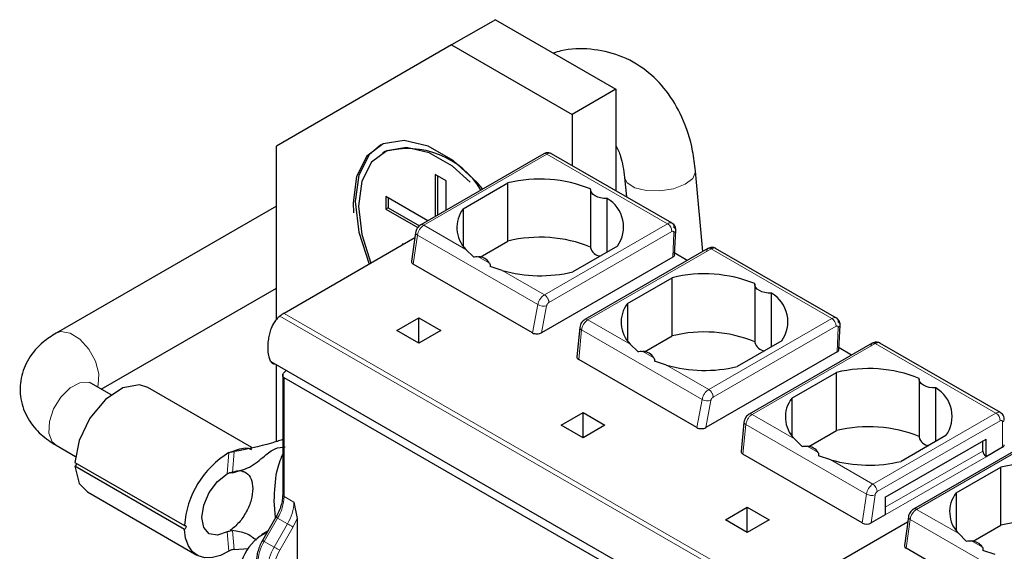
# Model space of a CAD drawing. Header units: millimetres. Extents: x 5 to 418, y 2 to 292.
# Tile 26 of 41: x 274 to 287, y 105 to 112. Entities that reach past the tile are written whole.
import ezdxf

# ---------------------------------------------------------------- set-up
doc = ezdxf.new("R2010")
doc.units = ezdxf.units.MM

msp = doc.modelspace()

# ---------------------------------------------------------------- linework, layer by layer
at = {"color": 7, "linetype": 'Continuous', "lineweight": 25}
for p, q in [((280.3062, 112.1173), (279.7405, 111.7908)), ((280.3062, 112.1173), (281.8619, 111.2193)), ((279.7405, 111.7908), (277.4778, 110.4841)), ((279.7405, 111.7908), (281.2962, 110.8927)), ((281.8619, 111.2193), (281.2962, 110.8927)), ((281.8619, 111.2193), (281.8619, 109.9047)), ((281.2962, 110.8927), (281.2962, 110.2312)), ((277.4778, 108.243), (277.4778, 110.4841)), ((278.8775, 110.4116), (278.8492, 110.3952)), ((280.9309, 110.3824), (279.3416, 109.4649)), ((282.5893, 109.4848), (281.0309, 110.3844)), ((279.6698, 110.0352), (279.5284, 110.1168)), ((279.5284, 110.1168), (279.5284, 109.5728)), ((282.9861, 109.122), (282.8902, 110.1607)), ((279.5567, 110.1005), (279.5567, 109.5891)), ((279.6698, 109.6544), (279.6698, 110.0352)), ((279.8905, 109.6731), (280.4674, 110.0061)), ((280.4674, 109.2549), (280.4674, 110.0061)), ((281.9741, 110.0761), (281.9971, 109.8266)), ((281.5346, 109.9213), (281.5346, 109.17)), ((279.4339, 109.5182), (278.892, 109.831)), ((278.892, 109.831), (278.892, 109.6677)), ((278.9203, 109.8146), (278.9203, 109.684)), ((281.7492, 109.1133), (281.7492, 109.8061)), ((277.4778, 109.7083), (274.6315, 108.0652)), ((278.9203, 109.684), (278.892, 109.6677)), ((278.892, 109.6677), (279.3042, 109.4297)), ((278.9203, 109.684), (279.3237, 109.4511)), ((279.8905, 109.6731), (279.8905, 109.1897)), ((279.2745, 109.3637), (279.2226, 108.994)), ((282.6206, 109.079), (282.6353, 109.3947)), ((279.265, 109.2956), (277.5768, 108.321)), ((280.1107, 109.049), (280.4674, 109.2549)), ((279.1179, 109.2107), (279.1041, 109.2186)), ((279.1041, 109.2186), (279.1041, 109.2027)), ((280.0229, 109.0506), (279.9245, 109.1476)), ((281.8816, 109.1897), (281.3047, 108.8567)), ((283.0501, 109.159), (281.4608, 108.2415)), ((282.7838, 109.0052), (282.6216, 109.0989)), ((283.1518, 109.16), (283.1472, 109.1619)), ((284.7106, 108.2601), (283.1495, 109.1613)), ((282.5972, 109.0476), (280.9016, 108.0687)), ((280.7865, 108.0683), (279.2456, 108.9578)), ((280.3944, 108.8763), (280.237, 108.927)), ((282.0118, 108.4485), (282.5887, 108.7815)), ((282.5887, 108.0303), (282.5887, 108.7815)), ((275.2159, 107.3402), (277.4778, 108.646)), ((283.6559, 108.6966), (283.6559, 107.9454)), ((283.8706, 107.8887), (283.8706, 108.5815)), ((282.0118, 108.4485), (282.0118, 107.9651)), ((279.0334, 108.1006), (279.3163, 108.2639)), ((279.3163, 108.2639), (279.5991, 108.1006)), ((279.3163, 107.9373), (279.3163, 108.2639)), ((279.3163, 107.9373), (279.0334, 108.1006)), ((279.5991, 108.1006), (279.3163, 107.9373)), ((281.3946, 108.1361), (281.3584, 107.7601)), ((284.7419, 107.8544), (284.7567, 108.1701)), ((282.232, 107.8244), (282.5887, 108.0303)), ((284.0029, 107.9651), (283.426, 107.6321)), ((282.1442, 107.826), (282.0458, 107.923)), ((284.7186, 107.823), (283.0229, 106.8441)), ((285.1715, 107.9344), (283.5822, 107.0169)), ((284.9051, 107.7806), (284.7429, 107.8743)), ((285.2731, 107.9354), (285.2685, 107.9373)), ((286.8292, 107.0371), (285.2708, 107.9367)), ((277.4044, 107.6985), (283.7683, 104.0247)), ((282.9078, 106.8437), (281.3816, 107.7247)), ((282.5157, 107.6517), (282.3583, 107.7024)), ((277.4778, 106.6635), (277.4778, 107.6561)), ((277.5768, 107.5562), (277.604, 107.5833)), ((277.5592, 107.5326), (277.5592, 105.9777)), ((283.8559, 103.8645), (277.5768, 107.4893)), ((284.1331, 107.2239), (284.71, 107.5569)), ((284.71, 106.8057), (284.71, 107.5569)), ((285.7772, 107.472), (285.7772, 106.7208)), ((275.3422, 107.2673), (275.0915, 107.4121)), ((277.1624, 106.586), (275.8172, 107.3626)), ((285.9919, 106.6641), (285.9919, 107.3569)), ((284.1331, 107.2239), (284.1331, 106.7405)), ((281.1547, 106.876), (281.4376, 107.0393)), ((281.4376, 107.0393), (281.7204, 106.876)), ((281.4376, 106.7127), (281.4376, 107.0393)), ((281.4376, 106.7127), (281.1547, 106.876)), ((281.7204, 106.876), (281.4376, 106.7127)), ((283.5159, 106.9115), (283.4797, 106.5355)), ((284.3534, 106.5998), (284.71, 106.8057)), ((284.2655, 106.6014), (284.1671, 106.6983)), ((285.3408, 105.9453), (286.6419, 106.6964)), ((286.1242, 106.7405), (285.5474, 106.4075)), ((287.2949, 106.7086), (285.7056, 105.7911)), ((286.6419, 106.4678), (286.6419, 106.6964)), ((274.6315, 106.6153), (274.8822, 106.4706)), ((277.1595, 106.5645), (277.1544, 106.5639)), ((286.5995, 106.5413), (286.5995, 106.6719)), ((286.854, 106.5902), (286.6419, 106.4678)), ((285.0438, 105.6106), (283.5029, 106.5001)), ((284.637, 106.4271), (284.4796, 106.4778)), ((274.876, 106.3934), (276.2903, 105.577)), ((276.2903, 105.528), (274.876, 106.3445)), ((286.2545, 105.9993), (286.8313, 106.3323)), ((286.8313, 105.5811), (286.8313, 106.3323)), ((275.0372, 106.0116), (276.4514, 105.1952)), ((285.3408, 105.9453), (285.3408, 105.7167)), ((286.2545, 105.9993), (286.2545, 105.5159)), ((277.4678, 105.6798), (277.4495, 105.8952)), ((277.7041, 105.8797), (277.7465, 105.6697)), ((283.2761, 105.6514), (283.5589, 105.8147)), ((283.5589, 105.8147), (283.8418, 105.6514)), ((283.5589, 105.4881), (283.5589, 105.8147)), ((277.472, 105.6871), (277.2983, 105.3862)), ((277.4721, 105.687), (277.472, 105.6871)), ((277.7465, 105.6697), (277.7465, 101.9557)), ((285.3408, 105.7167), (285.1578, 105.6111)), ((285.6385, 105.6898), (285.5866, 105.3202)), ((283.5589, 105.4881), (283.2761, 105.6514)), ((283.8418, 105.6514), (283.5589, 105.4881)), ((285.6289, 105.6218), (283.9408, 104.6472)), ((286.4747, 105.3752), (286.8313, 105.5811)), ((276.8787, 105.51), (276.9106, 105.5141)), ((277.3665, 105.5045), (277.287, 105.4585)), ((286.3868, 105.3768), (286.2884, 105.4737)), ((276.9308, 105.269), (277.116, 105.2795)), ((277.2984, 105.3861), (277.2983, 105.3862)), ((287.1504, 104.3944), (285.6095, 105.284)), ((286.7583, 105.2025), (286.6009, 105.2531))]:
    msp.add_line(p, q, dxfattribs=at)
at = {"color": 7, "linetype": 'Continuous', "lineweight": 18}
for p, q in [((280.9709, 110.3784), (279.3816, 109.461)), ((280.9709, 110.3784), (282.5286, 109.4792)), ((282.5286, 109.4792), (280.9393, 108.5617)), ((279.9245, 109.1476), (279.3816, 109.461)), ((282.5851, 109.3778), (280.9958, 108.4603)), ((282.5972, 109.0476), (282.6119, 109.3624)), ((279.2456, 108.9578), (279.298, 109.3317)), ((280.8545, 108.4332), (279.298, 109.3317)), ((281.5008, 108.2375), (283.0901, 109.155)), ((283.0901, 109.155), (284.6499, 108.2546)), ((280.2311, 108.9705), (280.0877, 109.0533)), ((280.9393, 108.5617), (280.3944, 108.8763)), ((280.7865, 108.0683), (280.8545, 108.4332)), ((280.9016, 108.0687), (280.9667, 108.418)), ((283.8868, 104.6117), (277.5228, 108.2856)), ((277.5768, 108.321), (283.9408, 104.6472)), ((282.0458, 107.923), (281.5008, 108.2375)), ((284.6499, 108.2546), (283.0606, 107.3371)), ((281.3816, 107.7247), (281.4185, 108.1076)), ((282.9758, 107.2086), (281.4185, 108.1076)), ((284.7064, 108.1532), (283.1171, 107.2357)), ((284.7186, 107.823), (284.7332, 108.1377)), ((282.3524, 107.7459), (282.209, 107.8287)), ((283.6222, 107.0129), (285.2115, 107.9304)), ((285.2115, 107.9304), (286.7692, 107.0312)), ((283.0606, 107.3371), (282.5157, 107.6517)), ((277.5768, 105.9532), (277.5768, 107.4893)), ((282.9078, 106.8437), (282.9758, 107.2086)), ((283.0229, 106.8441), (283.088, 107.1934)), ((284.1671, 106.6983), (283.6222, 107.0129)), ((285.1799, 106.1137), (286.7692, 107.0312)), ((285.2364, 106.0157), (286.8257, 106.9332)), ((283.5029, 106.5001), (283.5398, 106.883)), ((285.0963, 105.9845), (283.5398, 106.883)), ((286.854, 106.9169), (286.854, 106.5902)), ((287.3349, 106.7046), (285.7456, 105.7871)), ((284.4738, 106.5213), (284.3304, 106.6041)), ((276.8406, 106.2458), (276.8649, 106.5206)), ((276.9308, 106.5331), (276.9106, 106.2602)), ((285.1799, 106.1137), (284.637, 106.4271)), ((285.3408, 105.8147), (286.5995, 106.5413)), ((286.6419, 106.4678), (285.3408, 105.7167)), ((276.874, 106.2573), (276.8811, 106.2606)), ((277.5768, 105.9532), (277.7041, 105.8797)), ((285.0438, 105.6106), (285.0963, 105.9845)), ((285.1578, 105.6111), (285.2086, 105.9726)), ((285.3408, 105.9453), (285.3408, 105.9453)), ((277.3202, 105.3735), (277.4939, 105.6744)), ((277.6212, 105.6009), (277.4939, 105.6744)), ((277.6937, 105.5591), (277.7465, 105.6697)), ((286.2884, 105.4737), (285.7456, 105.7871)), ((277.4475, 105.3), (277.6212, 105.6009)), ((277.5199, 105.2582), (277.6937, 105.5591)), ((285.6095, 105.284), (285.662, 105.6579)), ((287.2185, 104.7594), (285.662, 105.6579)), ((276.8649, 105.248), (276.8406, 105.4946)), ((276.8811, 105.5135), (276.8787, 105.51)), ((276.9106, 105.5141), (276.9308, 105.269)), ((277.4475, 105.3), (277.3202, 105.3735)), ((286.5951, 105.2967), (286.4517, 105.3795))]:
    msp.add_line(p, q, dxfattribs=at)
at = {"color": 7, "linetype": 'Continuous', "lineweight": 25, "flags": 128}
for points in [[(280.1431, 109.9276), (280.0691, 110.0132), (279.7601, 110.2964), (279.4381, 110.4823), (279.1291, 110.5559), (278.8582, 110.5112), (278.6473, 110.3519), (278.5136, 110.0909), (278.4677, 109.7493), (278.4729, 109.6217)], [(278.8275, 110.4982), (278.6756, 110.3683), (278.5419, 110.1072), (278.496, 109.7656), (278.5419, 109.3711), (278.6756, 108.9556), (278.6757, 108.9554)], [(279.9815, 110.0179), (279.7501, 110.2214), (279.4482, 110.3956), (279.1585, 110.4646), (278.9045, 110.4228), (278.7068, 110.2734), (278.5814, 110.0287), (278.5385, 109.7085), (278.5814, 109.3386), (278.6987, 108.9687)], [(281.7492, 109.8061), (281.7064, 109.8069), (281.6649, 109.813), (281.6265, 109.8241), (281.5932, 109.8396), (281.5663, 109.8589), (281.5471, 109.881), (281.5366, 109.905), (281.5351, 109.9297)], [(283.8706, 108.5815), (283.8277, 108.5823), (283.7862, 108.5884), (283.7479, 108.5995), (283.7145, 108.615), (283.6876, 108.6343), (283.6684, 108.6564), (283.6579, 108.6804), (283.6564, 108.7051)], [(285.9919, 107.3569), (285.9491, 107.3577), (285.9075, 107.3638), (285.8692, 107.3749), (285.8358, 107.3904), (285.8089, 107.4097), (285.7898, 107.4318), (285.7792, 107.4558), (285.7778, 107.4805)], [(275.8172, 107.3626), (275.7091, 107.3973), (275.4947, 107.3582), (275.2689, 107.2058), (275.0698, 106.966), (274.9311, 106.679), (274.876, 106.3934)], [(274.876, 106.3445), (274.9311, 106.1224), (275.0372, 106.0116)], [(276.8406, 105.4946), (276.7163, 105.4518), (276.6111, 105.4725), (276.5408, 105.5537), (276.5161, 105.6829), (276.5408, 105.8407), (276.6111, 106.003), (276.7163, 106.1452), (276.8406, 106.2458)], [(276.2903, 105.577), (276.2983, 105.5796), (276.305, 105.5782), (276.3095, 105.5729), (276.3111, 105.5646), (276.3095, 105.5544), (276.305, 105.5439), (276.2983, 105.5347), (276.2903, 105.528)], [(276.8649, 105.248), (276.7567, 105.1924), (276.6517, 105.1631), (276.5541, 105.1612), (276.4675, 105.1866), (276.3954, 105.2385), (276.3406, 105.3148), (276.3051, 105.4126), (276.2903, 105.528)]]:
    msp.add_lwpolyline(points, dxfattribs=at)
at = {"color": 7, "linetype": 'Continuous', "lineweight": 18, "flags": 128}
for points in [[(282.1063, 109.9436), (282.2545, 109.9074), (282.4297, 109.9032), (282.6054, 109.9318), (282.7546, 109.9888), (282.8548, 110.0656), (282.8906, 110.1503), (282.8902, 110.1607)], [(281.9745, 110.0725), (282.0077, 110.0065), (282.1063, 109.9436)], [(279.298, 109.3317), (279.2881, 109.3385), (279.2806, 109.3458), (279.276, 109.3534), (279.2743, 109.3609), (279.2745, 109.3637)], [(275.1691, 107.3672), (275.1773, 107.3947), (275.183, 107.5378), (275.1398, 107.7006), (275.0542, 107.8582), (274.9392, 107.9866), (274.8125, 108.0664), (274.6931, 108.0854), (274.6315, 108.0652)], [(281.4185, 108.1076), (281.4084, 108.1137), (281.4008, 108.1204), (281.3962, 108.1274), (281.3945, 108.1344), (281.3946, 108.1361)], [(275.0915, 107.4121), (275.0542, 107.4275), (274.9392, 107.4233), (274.8125, 107.3567), (274.6931, 107.2379), (274.5994, 107.0849), (274.5457, 106.9211), (274.5399, 106.7714), (274.5832, 106.6586), (274.6315, 106.6153)], [(283.5398, 106.883), (283.5297, 106.8891), (283.5222, 106.8958), (283.5175, 106.9028), (283.5158, 106.9098), (283.5159, 106.9115)], [(277.4939, 105.6744), (277.4862, 105.6789), (277.48, 105.6825), (277.4754, 105.6851), (277.4727, 105.6867), (277.4721, 105.687)], [(285.662, 105.6579), (285.652, 105.6647), (285.6446, 105.672), (285.64, 105.6796), (285.6383, 105.6871), (285.6385, 105.6899)], [(277.6937, 105.5591), (277.687, 105.563), (277.6789, 105.5676), (277.6698, 105.5729), (277.66, 105.5786), (277.6499, 105.5844), (277.6397, 105.5903), (277.6301, 105.5958), (277.6212, 105.6009)], [(277.3202, 105.3735), (277.3125, 105.378), (277.3063, 105.3816), (277.3017, 105.3842), (277.299, 105.3858), (277.2984, 105.3861)], [(277.5199, 105.2582), (277.5133, 105.2621), (277.5052, 105.2667), (277.4961, 105.272), (277.4863, 105.2777), (277.4761, 105.2835), (277.466, 105.2894), (277.4564, 105.2949), (277.4475, 105.3)]]:
    msp.add_lwpolyline(points, dxfattribs=at)
at = {"color": 7, "linetype": 'Continuous', "lineweight": 25}
for centre, radius, start, end in [((279.1702, 109.3442), 1.1068, 30.97346, 105.33841), ((280.8825, 108.308), 1.7481, 68.0778, 103.73614), ((281.5346, 109.4376), 0.4265, 324.4624, 59.77495), ((280.2067, 109.4297), 0.399, 142.40742, 224.98875), ((280.8825, 107.5568), 1.7481, 68.0778, 103.73614), ((281.6688, 109.1999), 0.1375, 192.53364, 266.9131), ((280.0782, 108.8712), 0.1824, 33.00765, 86.99773), ((280.8871, 110.6082), 1.8007, 254.1203, 283.4118), ((283.0038, 107.0834), 1.7481, 68.0778, 103.73614), ((283.6559, 108.213), 0.4265, 324.4624, 59.77495), ((282.328, 108.2051), 0.399, 142.40742, 224.98875), ((277.8689, 107.8172), 0.5824, 120.10178, 126.45929), ((283.0038, 106.3322), 1.7481, 68.0778, 103.73614), ((282.1995, 107.6466), 0.1824, 33.00765, 86.99773), ((283.7901, 107.9753), 0.1375, 192.53364, 266.9131), ((283.0084, 109.3836), 1.8007, 254.1203, 283.4118), ((285.1251, 105.8588), 1.7481, 68.0778, 103.73614), ((285.7772, 106.9884), 0.4265, 324.4624, 59.77495), ((284.4493, 106.9804), 0.399, 142.40742, 224.98875), ((285.1251, 105.1076), 1.7481, 68.0778, 103.73614), ((285.9114, 106.7506), 0.1375, 192.53364, 266.9131), ((284.3208, 106.4219), 0.1824, 33.00765, 86.99773), ((286.8374, 106.6269), 0.0402, 294.37466, 354.3052), ((277.4836, 105.497), 1.196, 121.15131, 176.16447), ((285.1297, 108.159), 1.8007, 254.1203, 283.4118), ((286.6916, 106.5455), 0.0922, 182.60548, 237.39452), ((274.8523, 106.3822), 0.0445, 302.20395, 359.07397), ((287.2464, 104.6342), 1.7481, 68.0778, 103.73614), ((286.5706, 105.7558), 0.399, 142.40742, 224.98875), ((287.2464, 103.883), 1.7481, 68.0778, 103.73614), ((277.6445, 104.9046), 0.6533, 115.84466, 187.65493), ((286.4421, 105.1973), 0.1824, 33.00765, 86.99773)]:
    msp.add_arc(centre, radius, start, end, dxfattribs=at)
at = {"color": 7, "linetype": 'Continuous', "lineweight": 18}
for centre, radius, start, end in [((280.9475, 110.3457), 0.0402, 54.38242, 114.30712), ((281.0061, 110.3294), 0.0604, 65.69291, 125.61755), ((282.4632, 109.3763), 0.1219, 0.70805, 57.55955), ((279.4836, 109.3034), 0.1877, 122.90677, 171.3096), ((279.3582, 109.4282), 0.0402, 54.38345, 114.29536), ((280.9276, 108.5509), 0.1385, 238.15457, 286.40197), ((281.4774, 108.2051), 0.04, 54.19497, 114.53671), ((284.5846, 108.1517), 0.1219, 0.70805, 57.55955), ((283.0489, 107.3263), 0.1385, 238.15457, 286.40197), ((283.5987, 106.9805), 0.04, 54.19497, 114.53671), ((286.8043, 106.9821), 0.0604, 65.79639, 125.60856), ((286.7029, 106.9276), 0.1229, 2.60548, 57.39452), ((286.8368, 106.9197), 0.0175, 350.78596, 129.20329), ((286.8374, 106.9535), 0.0402, 294.37466, 354.3052), ((277.1626, 105.9684), 0.6217, 114.5042, 115.16106), ((285.2818, 105.9561), 0.1877, 122.90677, 171.30953), ((285.1136, 106.0101), 0.1229, 2.60548, 57.39452), ((277, 105.9729), 0.5771, 328.85627, 358.0435), ((277.5892, 105.9807), 0.0302, 185.6948, 245.62534), ((285.1667, 106.1138), 0.1472, 241.43697, 286.52391), ((277.1273, 105.8994), 0.5771, 328.85627, 358.0435), ((285.7221, 105.7544), 0.0402, 54.38345, 114.29536), ((285.8475, 105.6296), 0.1877, 122.90677, 171.3096), ((277.8142, 105.075), 0.5771, 148.85627, 178.0435), ((277.9414, 105.0016), 0.5771, 148.85627, 178.0435)]:
    msp.add_arc(centre, radius, start, end, dxfattribs=at)
at = {"color": 7, "linetype": 'Continuous', "lineweight": 25}
for centre, major_axis, ratio, start_param, end_param in [((279.303, 108.991), (0.0806, 0.0011), 0.5771525, 3.0530223, 3.9116887), ((282.5406, 109.0803), (0.0801, -0.0001), 0.5772866, 5.4991583, 6.2569738), ((280.8444, 108.1011), (0.081, 0.001), 0.5719558, 3.9087639, 5.4886484), ((284.6619, 107.8557), (0.0801, -0.0001), 0.5772866, 5.4991583, 6.2569738), ((281.4385, 107.7582), (0.0803, 0.001), 0.582443, 3.0783559, 3.9173457), ((282.9657, 106.8765), (0.081, 0.001), 0.5719558, 3.9087639, 5.4886484), ((283.5599, 106.5336), (0.0803, 0.001), 0.582443, 3.0783559, 3.9173457), ((285.1013, 105.6437), (0.0806, 0.0011), 0.5771525, 3.9116887, 5.482485), ((285.667, 105.3171), (0.0806, 0.0011), 0.5771525, 3.0530223, 3.9116887)]:
    msp.add_ellipse(centre, major_axis=major_axis, ratio=ratio, start_param=start_param, end_param=end_param, dxfattribs=at)
for points, knots in [([(282.8902, 110.1607), (282.8795, 110.2472), (282.849, 110.4935), (282.7329, 110.8522), (282.5255, 111.2044), (282.2521, 111.4796), (281.9161, 111.6695), (281.5381, 111.7469), (281.2455, 111.7467), (281.0888, 111.6945), (281.057, 111.6839)], [0, 0, 0, 0, 0.0868946, 0.2472463, 0.3908023, 0.5295772, 0.6780755, 0.8217109, 0.9638591, 1, 1, 1, 1]), ([(281.0306, 110.3838), (281.0296, 110.3846), (281.0195, 110.3929), (280.9948, 110.3976), (280.9611, 110.3967), (280.9412, 110.3873), (280.9309, 110.3824)], [0, 0, 0, 0, 0.0357424, 0.373787, 0.6764495, 1, 1, 1, 1]), ([(281.8619, 110.4896), (281.884, 110.4457), (281.939, 110.3362), (281.961, 110.1735), (281.9741, 110.0761)], [0, 0, 0, 0, 0.4016797, 1, 1, 1, 1]), ([(282.6353, 109.3946), (282.6351, 109.4036), (282.6347, 109.4221), (282.6251, 109.4482), (282.6092, 109.4712), (282.5938, 109.4814), (282.5862, 109.4865)], [0, 0, 0, 0, 0.2380649, 0.4895025, 0.7464882, 1, 1, 1, 1]), ([(279.3416, 109.4649), (279.3337, 109.4595), (279.3175, 109.4484), (279.2964, 109.4219), (279.2806, 109.3921), (279.2765, 109.373), (279.2745, 109.3637)], [0, 0, 0, 0, 0.2464303, 0.5057059, 0.7619928, 1, 1, 1, 1]), ([(283.1424, 109.1639), (283.1377, 109.1662), (283.1251, 109.1722), (283.1016, 109.1742), (283.0745, 109.1708), (283.0582, 109.1629), (283.0502, 109.159)], [0, 0, 0, 0, 0.1702903, 0.4533488, 0.7320672, 1, 1, 1, 1]), ([(283.1503, 109.1602), (283.1482, 109.1615), (283.1388, 109.1673), (283.1181, 109.168), (283.0989, 109.1591), (283.0901, 109.155)], [0, 0, 0, 0, 0.1367916, 0.6021886, 1, 1, 1, 1]), ([(280.0229, 109.0506), (280.0327, 109.0526), (280.0543, 109.0569), (280.076, 109.0546), (280.0877, 109.0533)], [0, 0, 0, 0, 0.4579284, 1, 1, 1, 1]), ([(280.2311, 108.9705), (280.2336, 108.9636), (280.2381, 108.9508), (280.2373, 108.9345), (280.237, 108.927)], [0, 0, 0, 0, 0.5420716, 1, 1, 1, 1]), ([(277.5228, 108.2856), (277.5073, 108.2723), (277.4763, 108.2457), (277.4333, 108.1822), (277.4017, 108.1106), (277.382, 108.0364), (277.3686, 107.9562), (277.3639, 107.8664), (277.3711, 107.7821), (277.39, 107.7158), (277.4188, 107.6795), (277.4448, 107.6641), (277.459, 107.6667), (277.4594, 107.6667)], [0, 0, 0, 0, 0.0786697, 0.1572124, 0.2647473, 0.353241, 0.4439769, 0.583523, 0.7272114, 0.8260004, 0.9254108, 0.997715, 1, 1, 1, 1]), ([(281.4608, 108.2415), (281.4535, 108.2366), (281.4381, 108.2262), (281.4181, 108.2025), (281.401, 108.1713), (281.3968, 108.1483), (281.3946, 108.1361)], [0, 0, 0, 0, 0.212721, 0.4476351, 0.7083923, 1, 1, 1, 1]), ([(284.7567, 108.17), (284.7564, 108.179), (284.756, 108.1974), (284.7464, 108.2236), (284.7305, 108.2466), (284.7151, 108.2568), (284.7075, 108.2619)], [0, 0, 0, 0, 0.2380649, 0.4895025, 0.7464882, 1, 1, 1, 1]), ([(274.6315, 108.0652), (274.5746, 108.0284), (274.4356, 107.9386), (274.2696, 107.7454), (274.1649, 107.4873), (274.1614, 107.2102), (274.2587, 106.9547), (274.4227, 106.7526), (274.5651, 106.659), (274.6315, 106.6153)], [0, 0, 0, 0, 0.1106403, 0.2699287, 0.4203606, 0.5696313, 0.7218733, 0.8702779, 1, 1, 1, 1]), ([(282.1442, 107.826), (282.1541, 107.828), (282.1756, 107.8323), (282.1973, 107.83), (282.209, 107.8287)], [0, 0, 0, 0, 0.4579284, 1, 1, 1, 1]), ([(285.2637, 107.9393), (285.259, 107.9416), (285.2464, 107.9476), (285.2229, 107.9495), (285.1958, 107.9462), (285.1795, 107.9383), (285.1715, 107.9344)], [0, 0, 0, 0, 0.1702903, 0.4533488, 0.7320672, 1, 1, 1, 1]), ([(285.2716, 107.9356), (285.2695, 107.9369), (285.2601, 107.9427), (285.2394, 107.9434), (285.2203, 107.9345), (285.2115, 107.9304)], [0, 0, 0, 0, 0.13679157, 0.60218859, 1, 1, 1, 1]), ([(282.3524, 107.7459), (282.3549, 107.739), (282.3595, 107.7262), (282.3587, 107.7099), (282.3583, 107.7024)], [0, 0, 0, 0, 0.5420716, 1, 1, 1, 1]), ([(277.5768, 107.4893), (277.5742, 107.4911), (277.569, 107.4945), (277.5635, 107.5017), (277.5599, 107.51), (277.5586, 107.5214), (277.5612, 107.5337), (277.5678, 107.5461), (277.5736, 107.5527), (277.5768, 107.5562)], [0, 0, 0, 0, 0.118116, 0.2398408, 0.3657075, 0.496198, 0.7072125, 0.8434553, 1, 1, 1, 1]), ([(275.0915, 107.4121), (275.0791, 107.4206), (275.0593, 107.4343), (275.062, 107.4318), (275.063, 107.4308)], [0, 0, 0, 0, 0.6209402, 1, 1, 1, 1]), ([(283.5822, 107.0169), (283.5748, 107.012), (283.5594, 107.0016), (283.5395, 106.9778), (283.5223, 106.9467), (283.5181, 106.9237), (283.5159, 106.9115)], [0, 0, 0, 0, 0.212721, 0.4476351, 0.7083923, 1, 1, 1, 1]), ([(286.8775, 106.9495), (286.8762, 106.9624), (286.8737, 106.987), (286.8556, 107.0184), (286.8373, 107.0308), (286.8288, 107.0366)], [0, 0, 0, 0, 0.3725103, 0.7060475, 1, 1, 1, 1]), ([(277.5592, 106.6888), (277.5104, 106.6731), (277.3031, 106.6067), (277.0921, 106.565), (276.9308, 106.5331)], [0, 0, 0, 0, 0.2358196, 1, 1, 1, 1]), ([(276.9047, 106.5341), (276.973, 106.5607), (277.0666, 106.5972), (277.1375, 106.5689), (277.1567, 106.5612)], [0, 0, 0, 0, 0.7292364, 1, 1, 1, 1]), ([(276.9106, 106.2602), (276.987, 106.2805), (277.149, 106.3235), (277.3101, 106.4684), (277.4569, 106.5838), (277.5474, 106.5921), (277.5906, 106.5961)], [0, 0, 0, 0, 0.2647458, 0.5611477, 0.7902064, 1, 1, 1, 1]), ([(284.2655, 106.6014), (284.2754, 106.6034), (284.2969, 106.6077), (284.3186, 106.6054), (284.3304, 106.6041)], [0, 0, 0, 0, 0.4579284, 1, 1, 1, 1]), ([(276.8649, 106.5206), (276.8698, 106.5229), (276.8798, 106.5276), (276.892, 106.5299), (276.8982, 106.5311)], [0, 0, 0, 0, 0.4896468, 1, 1, 1, 1]), ([(276.8982, 106.5311), (276.9034, 106.5318), (276.914, 106.5331), (276.9252, 106.5331), (276.9308, 106.5331)], [0, 0, 0, 0, 0.49290913, 1, 1, 1, 1]), ([(277.4495, 105.8952), (277.4546, 106.0271), (277.4632, 106.2516), (277.5312, 106.4276), (277.5592, 106.5002)], [0, 0, 0, 0, 0.5874272, 1, 1, 1, 1]), ([(284.4738, 106.5213), (284.4762, 106.5144), (284.4808, 106.5016), (284.48, 106.4852), (284.4796, 106.4778)], [0, 0, 0, 0, 0.5420716, 1, 1, 1, 1]), ([(276.8406, 106.2458), (276.8455, 106.2483), (276.8555, 106.2535), (276.8677, 106.256), (276.874, 106.2573)], [0, 0, 0, 0, 0.48936926, 1, 1, 1, 1]), ([(276.9106, 106.2602), (276.901, 106.2598), (276.8884, 106.2594), (276.8767, 106.2577), (276.874, 106.2573)], [0, 0, 0, 0, 0.7628624, 1, 1, 1, 1]), ([(277.0406, 106.2831), (277.0403, 106.2828), (277.0349, 106.2778), (277.0445, 106.2773), (277.0535, 106.2769)], [0, 0, 0, 0, 0.0578826, 1, 1, 1, 1]), ([(277.5592, 105.9778), (277.5581, 105.955), (277.5559, 105.9095), (277.5382, 105.8353), (277.5112, 105.7599), (277.4852, 105.7113), (277.4721, 105.687)], [0, 0, 0, 0, 0.2490753, 0.4987582, 0.7490621, 1, 1, 1, 1]), ([(285.7056, 105.7911), (285.6977, 105.7857), (285.6815, 105.7745), (285.6604, 105.7481), (285.6446, 105.7183), (285.6405, 105.6991), (285.6385, 105.6899)], [0, 0, 0, 0, 0.2464303, 0.5057059, 0.7619928, 1, 1, 1, 1]), ([(276.8406, 105.4946), (276.8461, 105.4975), (276.8574, 105.5035), (276.8715, 105.5078), (276.8787, 105.51)], [0, 0, 0, 0, 0.4864864, 1, 1, 1, 1]), ([(277.2191, 105.3883), (277.1766, 105.4203), (277.0888, 105.4865), (276.9712, 105.5047), (276.9106, 105.5141)], [0, 0, 0, 0, 0.4839927, 1, 1, 1, 1]), ([(277.2984, 105.3861), (277.2867, 105.3642), (277.2633, 105.3203), (277.2389, 105.2514), (277.2228, 105.183), (277.2208, 105.1406), (277.2198, 105.1193)], [0, 0, 0, 0, 0.2489648, 0.4986294, 0.7489794, 1, 1, 1, 1]), ([(286.3868, 105.3768), (286.3967, 105.3788), (286.4183, 105.3831), (286.4399, 105.3808), (286.4517, 105.3795)], [0, 0, 0, 0, 0.45792843, 1, 1, 1, 1]), ([(286.5951, 105.2967), (286.5976, 105.2898), (286.6021, 105.277), (286.6013, 105.2606), (286.6009, 105.2531)], [0, 0, 0, 0, 0.5420716, 1, 1, 1, 1]), ([(276.8982, 105.2628), (276.8923, 105.2608), (276.88, 105.2567), (276.87, 105.2509), (276.8649, 105.248)], [0, 0, 0, 0, 0.48964163, 1, 1, 1, 1]), ([(276.9308, 105.269), (276.9224, 105.268), (276.9112, 105.2667), (276.9008, 105.2636), (276.8982, 105.2628)], [0, 0, 0, 0, 0.7570723, 1, 1, 1, 1])]:
    msp.add_open_spline(points, degree=3, knots=knots, dxfattribs=at)
at = {"color": 7, "linetype": 'Continuous', "lineweight": 18}
for points, knots in [([(282.5286, 109.4792), (282.5374, 109.4834), (282.5565, 109.4924), (282.5786, 109.4909), (282.5942, 109.4823), (282.604, 109.4704), (282.6109, 109.4535), (282.6116, 109.4387), (282.612, 109.431)], [0, 0, 0, 0, 0.1981077, 0.430327, 0.5598424, 0.6979637, 0.8446851, 1, 1, 1, 1]), ([(282.6119, 109.3624), (282.6119, 109.3646), (282.6119, 109.3691), (282.6102, 109.3745), (282.6073, 109.3785), (282.6024, 109.3816), (282.5951, 109.3826), (282.5885, 109.3794), (282.5851, 109.3778)], [0, 0, 0, 0, 0.1406725, 0.2752348, 0.4105381, 0.5533269, 0.7752917, 1, 1, 1, 1]), ([(280.8545, 108.4332), (280.856, 108.4405), (280.8588, 108.4546), (280.8693, 108.4827), (280.8873, 108.5142), (280.9131, 108.544), (280.9309, 108.556), (280.9393, 108.5617)], [0, 0, 0, 0, 0.1472058, 0.2881607, 0.5502057, 0.7875079, 1, 1, 1, 1]), ([(280.9958, 108.4603), (280.9922, 108.4579), (280.9849, 108.4528), (280.976, 108.4411), (280.9695, 108.4291), (280.9676, 108.4217), (280.9667, 108.418)], [0, 0, 0, 0, 0.2725398, 0.5480795, 0.7726163, 1, 1, 1, 1]), ([(281.4185, 108.1076), (281.4198, 108.115), (281.4222, 108.1295), (281.4322, 108.158), (281.4496, 108.1899), (281.4749, 108.2199), (281.4925, 108.2319), (281.5008, 108.2375)], [0, 0, 0, 0, 0.147993, 0.28951027, 0.55199873, 0.78885281, 1, 1, 1, 1]), ([(284.6499, 108.2546), (284.6587, 108.2587), (284.6778, 108.2678), (284.6999, 108.2663), (284.7155, 108.2577), (284.7254, 108.2458), (284.7322, 108.2289), (284.7329, 108.214), (284.7333, 108.2064)], [0, 0, 0, 0, 0.1981077, 0.430327, 0.5598424, 0.6979637, 0.8446851, 1, 1, 1, 1]), ([(284.7332, 108.1377), (284.7332, 108.14), (284.7332, 108.1445), (284.7316, 108.1499), (284.7286, 108.1539), (284.7238, 108.157), (284.7164, 108.158), (284.7098, 108.1548), (284.7064, 108.1532)], [0, 0, 0, 0, 0.14067254, 0.27523483, 0.41053808, 0.55332689, 0.77529169, 1, 1, 1, 1]), ([(282.9758, 107.2086), (282.9773, 107.2158), (282.9801, 107.23), (282.9907, 107.258), (283.0086, 107.2895), (283.0344, 107.3194), (283.0522, 107.3314), (283.0606, 107.3371)], [0, 0, 0, 0, 0.1472058, 0.2881607, 0.5502057, 0.7875079, 1, 1, 1, 1]), ([(283.1171, 107.2357), (283.1135, 107.2332), (283.1062, 107.2282), (283.0973, 107.2165), (283.0908, 107.2045), (283.089, 107.1971), (283.088, 107.1934)], [0, 0, 0, 0, 0.2725398, 0.5480795, 0.7726163, 1, 1, 1, 1]), ([(283.5398, 106.883), (283.5411, 106.8904), (283.5435, 106.9049), (283.5535, 106.9334), (283.5709, 106.9653), (283.5962, 106.9953), (283.6138, 107.0073), (283.6222, 107.0129)], [0, 0, 0, 0, 0.147993, 0.2895103, 0.5519987, 0.7888528, 1, 1, 1, 1]), ([(285.2086, 105.9726), (285.2095, 105.9768), (285.2112, 105.9852), (285.2179, 105.9978), (285.2265, 106.0089), (285.2331, 106.0134), (285.2364, 106.0157)], [0, 0, 0, 0, 0.2484222, 0.4998058, 0.7484511, 1, 1, 1, 1])]:
    msp.add_open_spline(points, degree=3, knots=knots, dxfattribs=at)
for points in [[(282.612, 109.431), (282.6185, 109.4258), (282.6316, 109.4154), (282.6372, 109.3959), (282.6316, 109.3768), (282.6185, 109.3672), (282.6119, 109.3624)], [(283.0336, 109.1189), (283.0337, 109.1233), (283.0337, 109.1321), (283.0367, 109.1433), (283.0418, 109.1524), (283.0488, 109.1588), (283.0576, 109.1625), (283.0677, 109.1631), (283.0787, 109.1609), (283.0863, 109.157), (283.0901, 109.155)], [(280.9958, 108.4603), (280.9958, 108.4648), (280.9957, 108.4737), (280.9927, 108.4883), (280.9877, 108.5032), (280.9806, 108.5178), (280.9719, 108.5315), (280.9618, 108.5438), (280.9508, 108.5543), (280.9431, 108.5592), (280.9393, 108.5617)], [(284.7333, 108.2064), (284.7399, 108.2012), (284.753, 108.1908), (284.7586, 108.1713), (284.7529, 108.1522), (284.7398, 108.1426), (284.7332, 108.1377)], [(285.155, 107.8943), (285.155, 107.8987), (285.155, 107.9075), (285.158, 107.9187), (285.1631, 107.9278), (285.1701, 107.9342), (285.1789, 107.9379), (285.189, 107.9385), (285.2, 107.9363), (285.2076, 107.9324), (285.2115, 107.9304)], [(283.1171, 107.2357), (283.1171, 107.2402), (283.1171, 107.2491), (283.114, 107.2637), (283.109, 107.2786), (283.1019, 107.2932), (283.0932, 107.3069), (283.0831, 107.3192), (283.0721, 107.3297), (283.0645, 107.3346), (283.0606, 107.3371)], [(277.4495, 105.0213), (277.4528, 105.0599), (277.4594, 105.1372), (277.4997, 105.2179), (277.5199, 105.2582)]]:
    msp.add_open_spline(points, degree=3, dxfattribs=at)
at = {"color": 7, "linetype": 'Continuous', "lineweight": 25}
for points in [[(276.8811, 106.2606), (276.9202, 106.2735), (276.9984, 106.2993), (277.0937, 106.2662), (277.1596, 106.1857), (277.1681, 106.0987), (277.1723, 106.0552)], [(277.1723, 106.0552), (277.1681, 106.0068), (277.1596, 105.9101), (277.0937, 105.7534), (276.9984, 105.6103), (276.9202, 105.5458), (276.8811, 105.5135)]]:
    msp.add_open_spline(points, degree=3, dxfattribs=at)

doc.saveas('drawing.dxf')
